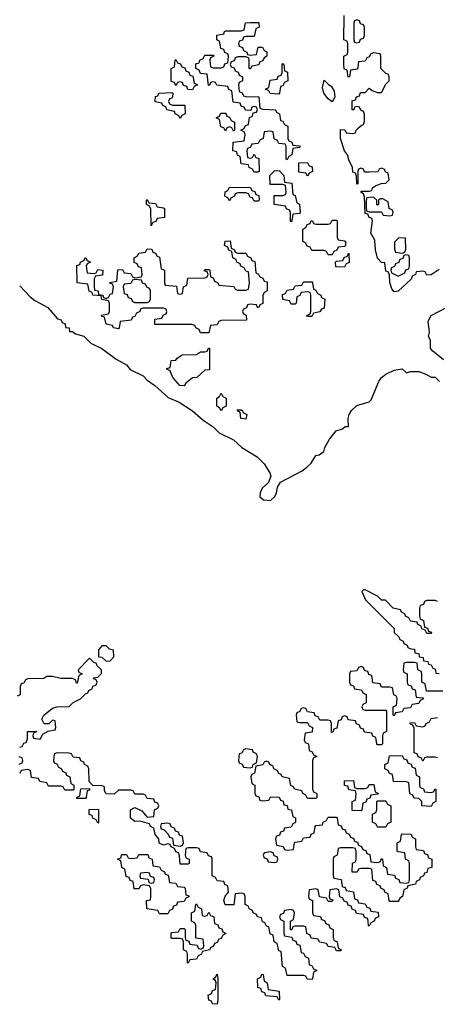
# Model space of a CAD drawing. Header units: inches. Extents: x 2710028 to 2964570, y 496606 to 722708.
# Tile 130 of 228: x 2841150 to 2843181, y 667606 to 672387. Entities that reach past the tile are written whole.
import ezdxf

# ---------------------------------------------------------------- set-up
doc = ezdxf.new("R2010")
doc.units = ezdxf.units.IN
doc.header["$MEASUREMENT"] = 0
doc.layers.add('C8646', color=7, linetype='Continuous')
doc.layers.add('C8647', color=7, linetype='Continuous')

msp = doc.modelspace()

# ---------------------------------------------------------------- linework, layer by layer
at = {"layer": 'C8646', "color": 6}
for points in [[(2843182, 669562), (2843170, 669566), (2843130, 669566), (2843118, 669562), (2843112.7, 669547.3), (2843098, 669542), (2843094, 669530), (2843094, 669490), (2843098, 669478), (2843114, 669470), (2843118, 669438), (2843132.7, 669432.7), (2843138, 669418), (2843152.7, 669412.7), (2843150, 669406), (2843130, 669406), (2843122, 669422), (2843106, 669430), (2843102, 669442), (2843086, 669450), (2843082, 669462), (2843050, 669466), (2843042, 669482), (2843026, 669490), (2843022, 669502), (2843006, 669510), (2843002, 669522), (2842966, 669530), (2842928, 669568), (2842910, 669568.7), (2842890, 669588), (2842830, 669618), (2842822, 669618), (2842814, 669610), (2842832, 669570), (2842970.7, 669430.7), (2842971.6, 669411.6), (2842994, 669390), (2842998, 669378), (2843014, 669370), (2843018, 669358), (2843034, 669350), (2843038, 669338), (2843051.6, 669331.6), (2843070, 669331), (2843072, 669312), (2843091.3, 669310), (2843092.7, 669292.7), (2843112, 669290), (2843114, 669274), (2843134, 669270), (2843138, 669258), (2843150, 669254), (2843158, 669238), (2843170, 669234), (2843174, 669214), (2843190, 669212)], [(2841150, 668854), (2841162, 668858), (2841170, 668874), (2841182, 668878), (2841187.3, 668892.7), (2841188.7, 668931.3), (2841234, 668930), (2841218, 668922), (2841214, 668910), (2841218, 668898), (2841250, 668894), (2841262, 668918), (2841288.4, 668931.6), (2841322, 668938), (2841326, 668950), (2841322, 668982), (2841310, 668986), (2841292, 668968), (2841268.4, 668968.4), (2841258, 668990), (2841268, 669010), (2841310, 669044.7), (2841331.1, 669051.1), (2841390, 669052), (2841410, 669072), (2841446, 669090), (2841470, 669114), (2841482, 669118), (2841486, 669130), (2841502, 669138), (2841506, 669150), (2841522, 669158), (2841526, 669170), (2841522, 669182), (2841510, 669186), (2841508.4, 669191.6), (2841530, 669194), (2841547.3, 669212.7), (2841548, 669230), (2841526, 669250), (2841522, 669262), (2841510, 669266), (2841490, 669286), (2841434, 669230), (2841438, 669218), (2841454, 669210), (2841438, 669202), (2841430, 669166), (2841426, 669166), (2841422, 669182), (2841407.3, 669187.3), (2841350, 669188.7), (2841310, 669198), (2841282, 669198), (2841267.3, 669187.3), (2841190, 669186), (2841178, 669182), (2841170, 669166), (2841158, 669162), (2841152.7, 669147.3), (2841152, 669108), (2841138, 669102)], [(2843207.3, 669127.3), (2843127.3, 669127.3), (2843122, 669162), (2843106, 669170), (2843106, 669210), (2843102, 669222), (2843086, 669230), (2843082, 669262), (2843070, 669266), (2843030, 669266), (2843018, 669262), (2843014, 669230), (2843018, 669218), (2843034, 669210), (2843034, 669170), (2843038, 669158), (2843052.7, 669152.7), (2843058, 669138), (2843072.7, 669132.7), (2843078, 669098), (2843110, 669094), (2843114, 669090), (2843098, 669082), (2843090, 669066), (2843058, 669062), (2843050, 669046), (2843018, 669042), (2843010, 669026), (2842978, 669022), (2842970, 669006), (2842966, 669010), (2842966, 669050), (2842982, 669058), (2842986, 669090), (2842982, 669102), (2842968.4, 669108.4), (2842962, 669142), (2842950, 669146), (2842910, 669146), (2842902, 669162), (2842867.3, 669167.3), (2842862, 669202), (2842847.3, 669207.3), (2842842, 669222), (2842827.3, 669227.3), (2842822, 669242), (2842810, 669246), (2842798, 669242), (2842790, 669226), (2842758, 669222), (2842754, 669210), (2842754, 669170), (2842758, 669158), (2842772.7, 669152.7), (2842778, 669138), (2842812.7, 669132.7), (2842818, 669118), (2842834, 669110), (2842834, 669070), (2842818, 669062), (2842814, 669050), (2842818, 669038), (2842830, 669034), (2842930, 669034), (2842934, 669030), (2842934, 668930), (2842918, 668922), (2842914, 668910), (2842914, 668870), (2842910, 668866), (2842890, 668866), (2842886, 668870), (2842882, 668902), (2842867.3, 668907.3), (2842862, 668922), (2842827.3, 668927.3), (2842822, 668942), (2842807.3, 668947.3), (2842802, 668962), (2842787.3, 668967.3), (2842782, 668982), (2842747.3, 668987.3), (2842742, 669002), (2842730, 669006), (2842718, 669002), (2842712.7, 668987.3), (2842698, 668982), (2842692.7, 668947.3), (2842678, 668942), (2842672.7, 668927.3), (2842666, 668926), (2842666, 668970), (2842662, 668982), (2842650, 668986), (2842610, 668986), (2842602, 669002), (2842587.3, 669007.3), (2842582, 669022), (2842550, 669026), (2842542, 669042), (2842530, 669046), (2842518, 669042), (2842512.7, 669027.3), (2842498, 669022), (2842494, 669010), (2842498, 668978), (2842510, 668974), (2842550, 668974), (2842558, 668958), (2842574, 668950), (2842572.7, 668927.3), (2842538, 668922), (2842534, 668890), (2842538, 668878), (2842554, 668870), (2842558, 668838), (2842572.7, 668832.7), (2842578, 668818), (2842594, 668810), (2842578, 668802), (2842574, 668790), (2842574, 668650), (2842578, 668638), (2842594, 668630), (2842594, 668610), (2842590, 668606), (2842550, 668606), (2842542, 668622), (2842526, 668630), (2842522, 668642), (2842486, 668650), (2842482, 668662), (2842468.4, 668668.4), (2842462, 668702), (2842426, 668710), (2842422, 668722), (2842410, 668726), (2842402, 668742), (2842386, 668750), (2842382, 668762), (2842366, 668770), (2842362, 668782), (2842350, 668786), (2842338, 668782), (2842331.6, 668768.4), (2842298, 668762), (2842291.6, 668728.4), (2842278, 668722), (2842274, 668710), (2842278, 668678), (2842294, 668670), (2842294, 668630), (2842298, 668618), (2842312.7, 668612.7), (2842318, 668598), (2842330, 668594), (2842362, 668598), (2842370, 668614), (2842411.6, 668611.6), (2842418, 668598), (2842431.6, 668591.6), (2842434, 668574), (2842450, 668572), (2842454, 668554), (2842471.1, 668551.1), (2842478, 668518), (2842491.6, 668511.6), (2842491.6, 668488.4), (2842478, 668482), (2842470, 668466), (2842438, 668462), (2842432.7, 668447.3), (2842418, 668442), (2842412.7, 668427.3), (2842398, 668422), (2842394, 668410), (2842398, 668378), (2842431.6, 668371.6), (2842438, 668358), (2842450, 668354), (2842482, 668358), (2842486, 668390), (2842490, 668394), (2842522, 668398), (2842530, 668414), (2842562, 668418), (2842568, 668432), (2842582, 668438), (2842586, 668470), (2842590, 668474), (2842622, 668478), (2842626, 668490), (2842642, 668498), (2842650, 668514), (2842690, 668514), (2842694, 668510), (2842698, 668478), (2842712.7, 668472.7), (2842718, 668458), (2842732.7, 668452.7), (2842738, 668438), (2842752.7, 668432.7), (2842758, 668418), (2842772.7, 668412.7), (2842778, 668398), (2842792.7, 668392.7), (2842798, 668378), (2842812.7, 668372.7), (2842818, 668358), (2842832.7, 668352.7), (2842838, 668338), (2842852.7, 668332.7), (2842858, 668298), (2842890, 668294), (2842902, 668298), (2842910, 668314), (2842914, 668310), (2842918, 668278), (2842934, 668270), (2842938, 668238), (2842972.7, 668232.7), (2842978, 668218), (2842992.7, 668212.7), (2842998, 668198), (2843030, 668194), (2843042, 668198), (2843046, 668210), (2843046, 668290), (2843042, 668302), (2843026, 668310), (2843022, 668342), (2842990, 668346), (2842986, 668350), (2842986, 668390), (2843002, 668398), (2843006, 668430), (2843010, 668434), (2843052.7, 668432.7), (2843058, 668418), (2843074, 668410), (2843074, 668370), (2843078, 668358), (2843112.7, 668352.7), (2843118, 668338), (2843132.7, 668332.7), (2843138, 668318), (2843154, 668310), (2843154, 668270), (2843134, 668266), (2843130, 668246), (2843118, 668242), (2843114, 668230), (2843098, 668222), (2843094, 668210), (2843078, 668202), (2843074, 668190), (2843038, 668182), (2843034, 668170), (2843018, 668162), (2843012, 668130), (2842998, 668122), (2842994, 668110), (2842990, 668106), (2842950, 668106), (2842946, 668110), (2842942, 668142), (2842926, 668150), (2842922, 668162), (2842906, 668170), (2842902, 668182), (2842887.3, 668187.3), (2842882, 668202), (2842867.3, 668207.3), (2842862, 668262), (2842850, 668266), (2842810, 668266), (2842798, 668262), (2842791.6, 668248.4), (2842767.3, 668247.3), (2842768.4, 668291.6), (2842782, 668298), (2842786, 668310), (2842786, 668350), (2842782, 668362), (2842770, 668366), (2842710, 668366), (2842698, 668362), (2842694, 668330), (2842678, 668322), (2842674, 668310), (2842674, 668230), (2842678, 668218), (2842712.7, 668212.7), (2842718, 668178), (2842732.7, 668172.7), (2842738, 668158), (2842772.7, 668152.7), (2842778, 668118), (2842792.7, 668112.7), (2842798, 668098), (2842830, 668094), (2842838, 668078), (2842852.7, 668072.7), (2842858, 668058), (2842892.7, 668052.7), (2842894, 668030), (2842878, 668022), (2842874, 668010), (2842858, 668002), (2842850, 667986), (2842846, 667990), (2842842, 668022), (2842827.3, 668027.3), (2842822, 668042), (2842787.3, 668047.3), (2842782, 668062), (2842767.3, 668067.3), (2842762, 668082), (2842747.3, 668087.3), (2842742, 668102), (2842727.3, 668107.3), (2842722, 668122), (2842707.3, 668127.3), (2842702, 668162), (2842690, 668166), (2842658, 668162), (2842654, 668130), (2842658, 668118), (2842672.7, 668112.7), (2842670, 668106), (2842650, 668106), (2842642, 668122), (2842607.3, 668127.3), (2842602, 668162), (2842590, 668166), (2842558, 668162), (2842554, 668130), (2842558, 668118), (2842574, 668110), (2842574, 668050), (2842578, 668038), (2842612.7, 668032.7), (2842618, 668018), (2842632.7, 668012.7), (2842638, 667998), (2842652.7, 667992.7), (2842658, 667978), (2842674, 667970), (2842674, 667930), (2842678, 667918), (2842694, 667910), (2842698, 667878), (2842714, 667870), (2842710, 667866), (2842690, 667866), (2842682, 667882), (2842650, 667886), (2842642, 667902), (2842607.3, 667907.3), (2842602, 667922), (2842567.3, 667927.3), (2842562, 667942), (2842546, 667950), (2842542, 667982), (2842530, 667986), (2842490, 667986), (2842478, 667982), (2842472.7, 667967.3), (2842467.3, 667967.3), (2842466, 668010), (2842482, 668018), (2842486, 668050), (2842482, 668062), (2842470, 668066), (2842438, 668062), (2842432.7, 668047.3), (2842418, 668042), (2842414, 668030), (2842418, 668018), (2842434, 668010), (2842434, 667950), (2842438, 667938), (2842472.7, 667932.7), (2842478, 667918), (2842492.7, 667912.7), (2842498, 667898), (2842512.7, 667892.7), (2842518, 667858), (2842530, 667854), (2842538, 667838), (2842554, 667830), (2842558, 667798), (2842570, 667794), (2842578, 667778), (2842594, 667770), (2842578, 667762), (2842574, 667730), (2842570, 667726), (2842547.3, 667727.3), (2842542, 667742), (2842530, 667746), (2842450, 667746), (2842442, 667782), (2842428, 667790), (2842422, 667862), (2842410, 667866), (2842402, 667902), (2842388, 667910), (2842382, 667942), (2842368.7, 667948.7), (2842362, 667982), (2842350, 667986), (2842342, 668002), (2842330, 668006), (2842326, 668026), (2842306, 668030), (2842302, 668042), (2842286, 668050), (2842282, 668062), (2842266, 668070), (2842262, 668082), (2842246, 668090), (2842246, 668130), (2842242, 668142), (2842230, 668146), (2842198, 668142), (2842191.1, 668088.9), (2842149.2, 668089.2), (2842142, 668110), (2842148.4, 668131.6), (2842166, 668150), (2842162, 668182), (2842148, 668188), (2842142, 668202), (2842110, 668206), (2842102, 668222), (2842086, 668230), (2842086, 668310), (2842082, 668322), (2842067.3, 668327.3), (2842062, 668342), (2842030, 668346), (2842022, 668362), (2842010, 668366), (2841970, 668366), (2841958, 668362), (2841954, 668330), (2841958, 668318), (2841974, 668310), (2841974, 668290), (2841970, 668286), (2841930, 668286), (2841927.3, 668327.3), (2841922, 668342), (2841910, 668346), (2841902, 668362), (2841886, 668370), (2841882, 668382), (2841870, 668386), (2841850, 668378), (2841828.9, 668388.9), (2841826, 668410), (2841808, 668430), (2841802, 668462), (2841786, 668470), (2841782, 668482), (2841735.3, 668495.3), (2841710, 668494), (2841688.7, 668510), (2841689, 668551), (2841710, 668562), (2841744.7, 668544.7), (2841770, 668514), (2841802, 668518), (2841806, 668550), (2841822, 668558), (2841826, 668570), (2841822, 668582), (2841807.3, 668587.3), (2841802, 668602), (2841770, 668606), (2841762, 668622), (2841750, 668626), (2841710, 668626), (2841702, 668642), (2841690, 668646), (2841630, 668646), (2841610, 668626), (2841570, 668628), (2841563.1, 668643.1), (2841562, 668662), (2841548.4, 668668.4), (2841507.3, 668667.3), (2841488, 668688), (2841486, 668750), (2841482, 668762), (2841466, 668770), (2841462, 668782), (2841448, 668788), (2841442, 668802), (2841410, 668806), (2841402, 668822), (2841390, 668826), (2841332.7, 668827.3), (2841318, 668822), (2841314, 668790), (2841318, 668778), (2841330, 668774), (2841338, 668758), (2841354, 668750), (2841358, 668738), (2841374, 668730), (2841378, 668718), (2841394, 668710), (2841398, 668678), (2841414, 668670), (2841414, 668650), (2841410, 668646), (2841370, 668646), (2841362, 668662), (2841350, 668666), (2841290, 668666), (2841282, 668682), (2841247.3, 668687.3), (2841242, 668702), (2841207.3, 668707.3), (2841202, 668742), (2841190, 668746), (2841158, 668742), (2841150, 668726)], [(2843182, 668802), (2843170, 668806), (2843130, 668806), (2843118, 668802), (2843110, 668786), (2843102, 668802), (2843087.3, 668807.3), (2843082, 668822), (2843067.3, 668827.3), (2843067.3, 668947.3), (2843062, 668962), (2843050, 668966), (2843047.3, 668972.7), (2843070, 668974), (2843078, 668958), (2843110, 668954), (2843122, 668958), (2843126, 668970), (2843142, 668978), (2843150, 668994), (2843182, 668998)], [(2841147.3, 668772.7), (2841162, 668778), (2841166, 668790), (2841162, 668802), (2841147.3, 668807.3)]]:
    msp.add_lwpolyline(points, dxfattribs=at)
for points in [[(2841570, 669346), (2841550, 669346), (2841532.7, 669327.3), (2841534, 669294), (2841550, 669292), (2841570, 669272), (2841590, 669274), (2841607.3, 669292.7), (2841606, 669326), (2841586, 669330)], [(2842250, 668846), (2842238, 668842), (2842230, 668826), (2842218, 668822), (2842214, 668790), (2842218, 668778), (2842232, 668772), (2842238, 668758), (2842270, 668754), (2842282, 668758), (2842286, 668770), (2842302, 668778), (2842306, 668810), (2842302, 668822), (2842286, 668830), (2842282, 668842)], [(2843150, 668634), (2843162, 668638), (2843170, 668652), (2843174, 668650), (2843174, 668590), (2843158, 668582), (2843150, 668566), (2843106, 668570), (2843106, 668590), (2843090, 668606), (2843067.3, 668607.3), (2843062, 668622), (2843047.3, 668627.3), (2843042, 668682), (2843030, 668686), (2842967.3, 668687.3), (2842962, 668722), (2842947.3, 668727.3), (2842942, 668742), (2842926, 668750), (2842926, 668770), (2842942, 668778), (2842947.3, 668812.7), (2843010, 668814), (2843018, 668798), (2843032.7, 668792.7), (2843038, 668778), (2843052.7, 668772.7), (2843058, 668758), (2843072.7, 668752.7), (2843078, 668718), (2843094, 668710), (2843094, 668670), (2843098, 668658), (2843112.7, 668652.7), (2843118, 668638)], [(2842790, 668654), (2842830, 668654), (2842842, 668658), (2842850, 668674), (2842872.7, 668672.7), (2842878, 668638), (2842894, 668630), (2842890, 668626), (2842858, 668622), (2842852.7, 668607.3), (2842838, 668602), (2842832.7, 668587.3), (2842818, 668582), (2842814, 668550), (2842810, 668546), (2842767.3, 668547.3), (2842766, 668590), (2842782, 668598), (2842786, 668630), (2842782, 668642), (2842750, 668648), (2842746, 668666), (2842728.9, 668668.9), (2842728.7, 668691.3), (2842772.7, 668692.7), (2842778, 668658)], [(2841430, 668606), (2841426, 668610), (2841442, 668618), (2841447.3, 668652.7), (2841490, 668654), (2841490, 668646), (2841478, 668642), (2841474, 668610), (2841470, 668606)], [(2842890, 668466), (2842882, 668482), (2842866, 668490), (2842866, 668530), (2842882, 668538), (2842886, 668550), (2842886, 668590), (2842890, 668594), (2842930, 668594), (2842938, 668578), (2842954, 668570), (2842954, 668490), (2842938, 668482), (2842930, 668466)], [(2841530, 668486), (2841522, 668502), (2841506, 668510), (2841502, 668522), (2841487.3, 668527.3), (2841487.3, 668552.7), (2841530, 668554), (2841534, 668550), (2841534, 668490)], [(2841870, 668486), (2841838, 668482), (2841834, 668470), (2841838, 668458), (2841852.7, 668452.7), (2841872.7, 668432.7), (2841878, 668418), (2841892.7, 668412.7), (2841898, 668378), (2841930, 668374), (2841942, 668378), (2841946, 668390), (2841942, 668422), (2841927.3, 668427.3), (2841922, 668442), (2841907.3, 668447.3), (2841902, 668462), (2841887.3, 668467.3), (2841882, 668482)], [(2842370, 668346), (2842338, 668342), (2842334, 668330), (2842338, 668318), (2842352.7, 668312.7), (2842358, 668298), (2842390, 668294), (2842402, 668298), (2842406, 668310), (2842402, 668322), (2842387.3, 668327.3), (2842382, 668342)], [(2841830, 668046), (2841822, 668062), (2841768, 668070), (2841766, 668110), (2841786, 668114), (2841788, 668130), (2841787.3, 668167.3), (2841782, 668182), (2841750, 668186), (2841738, 668182), (2841730, 668166), (2841707.3, 668167.3), (2841702, 668202), (2841687.3, 668207.3), (2841682, 668222), (2841667.3, 668227.3), (2841662, 668262), (2841646, 668270), (2841642, 668302), (2841626, 668310), (2841642, 668318), (2841647.3, 668332.7), (2841670, 668334), (2841678, 668318), (2841690, 668314), (2841722, 668318), (2841730, 668334), (2841772.7, 668332.7), (2841778, 668318), (2841794, 668310), (2841798, 668278), (2841830, 668274), (2841838, 668258), (2841854, 668250), (2841858, 668238), (2841872.7, 668232.7), (2841878, 668198), (2841910, 668194), (2841918, 668178), (2841950, 668174), (2841954, 668170), (2841958, 668138), (2841972.7, 668132.7), (2841972.7, 668127.3), (2841958, 668122), (2841950, 668106), (2841918, 668102), (2841912.7, 668087.3), (2841898, 668082), (2841892.7, 668067.3), (2841878, 668062), (2841870, 668046)], [(2841770, 668246), (2841738, 668242), (2841734, 668230), (2841738, 668218), (2841774, 668214), (2841778, 668198), (2841790, 668194), (2841802, 668198), (2841806, 668210), (2841802, 668222), (2841786, 668226), (2841782, 668242)], [(2842050, 668034), (2842062, 668038), (2842070, 668054), (2842078, 668038), (2842094, 668030), (2842098, 667998), (2842112.7, 667992.7), (2842118, 667978), (2842132.7, 667972.7), (2842138, 667958), (2842152, 667950), (2842138, 667942), (2842130, 667926), (2842118, 667922), (2842110, 667906), (2842098, 667902), (2842090, 667886), (2842078, 667882), (2842074, 667870), (2842038, 667862), (2842034, 667850), (2842018, 667842), (2842010, 667826), (2841978, 667822), (2841970, 667806), (2841966, 667810), (2841966, 667850), (2841962, 667862), (2841946, 667870), (2841946, 667910), (2841942, 667922), (2841930, 667926), (2841890, 667926), (2841886, 667930), (2841886, 667950), (2841890, 667954), (2841922, 667958), (2841930, 667974), (2841950, 667974), (2841954, 667970), (2841954, 667930), (2841958, 667918), (2841972.7, 667912.7), (2841978, 667898), (2842012.7, 667892.7), (2842018, 667878), (2842030, 667874), (2842042, 667878), (2842046, 667890), (2842042, 667922), (2842007.3, 667927.3), (2842006, 667990), (2842002, 668002), (2841986, 668010), (2841986, 668050), (2842002, 668058), (2842006, 668090), (2842010, 668094), (2842018, 668078), (2842034, 668070), (2842038, 668038)], [(2842110, 667606), (2842088, 667608), (2842082, 667622), (2842070, 667626), (2842066, 667650), (2842082, 667658), (2842087.3, 667672.7), (2842102, 667678), (2842106, 667710), (2842102, 667722), (2842088.7, 667730), (2842102, 667738), (2842110, 667752), (2842114, 667730), (2842114, 667630)], [(2842410, 667626), (2842402, 667642), (2842347.3, 667647.3), (2842342, 667662), (2842327.3, 667667.3), (2842322, 667682), (2842307.3, 667687.3), (2842306, 667730), (2842322, 667738), (2842327.3, 667752.7), (2842334, 667750), (2842338, 667718), (2842354, 667710), (2842358, 667678), (2842412, 667670), (2842414, 667630)]]:
    msp.add_lwpolyline(points, close=True, dxfattribs=at)
at = {"layer": 'C8647', "color": 6}
for points in [[(2843190, 671174), (2843150, 671148.7), (2843130, 671146), (2843122, 671162), (2843110, 671166), (2843078, 671162), (2843074, 671150), (2843058, 671142), (2843052.7, 671127.3), (2842990, 671069), (2842970, 671066), (2842960.2, 671080.2), (2842949, 671111), (2842948, 671148), (2842942, 671162), (2842930, 671166), (2842926, 671206), (2842910, 671208), (2842889.6, 671229.6), (2842879.3, 671270), (2842876.4, 671316.4), (2842858, 671350), (2842866, 671410), (2842862, 671422), (2842850, 671426), (2842842, 671442), (2842830, 671446), (2842827.3, 671527.3), (2842822, 671542), (2842808.7, 671550), (2842810, 671554), (2842850, 671554), (2842862, 671558), (2842866, 671570), (2842880.4, 671579.6), (2842908.4, 671591.6), (2842930, 671594), (2842946, 671610), (2842942, 671642), (2842930, 671646), (2842922, 671662), (2842910, 671666), (2842898, 671662), (2842891.6, 671648.4), (2842850, 671646), (2842827.3, 671647.3), (2842822, 671662), (2842810, 671666), (2842798, 671662), (2842794, 671650), (2842794, 671590), (2842790, 671588), (2842787.3, 671627.3), (2842782, 671642), (2842770, 671646), (2842768.7, 671668.7), (2842750, 671706), (2842744, 671730), (2842729.4, 671750), (2842709.3, 671810.7), (2842710, 671854), (2842731.6, 671851.6), (2842738, 671838), (2842770, 671834), (2842782, 671838), (2842786, 671850), (2842798, 671862), (2842810, 671874), (2842822, 671878), (2842827.3, 671892.7), (2842827.3, 671927.3), (2842822, 671942), (2842808, 671948), (2842802, 671962), (2842790, 671966), (2842778, 671962), (2842774, 671950), (2842766, 671950), (2842767.3, 671992.7), (2842782, 671998), (2842787.3, 672012.7), (2842802, 672018), (2842807.3, 672032.7), (2842830, 672034), (2842850, 672054), (2842863.6, 672043.6), (2842890, 672034), (2842910, 672034), (2842930, 672074), (2842946, 672090), (2842946, 672110), (2842942, 672122), (2842930, 672126), (2842906, 672150), (2842906, 672210), (2842902, 672222), (2842870, 672226), (2842858, 672222), (2842850, 672206), (2842838, 672202), (2842830, 672186), (2842798, 672182), (2842792.7, 672147.3), (2842758, 672142), (2842754, 672110), (2842747.3, 672107.3), (2842742, 672142), (2842728.4, 672148.4), (2842726, 672170), (2842726, 672210), (2842742, 672218), (2842746, 672230), (2842746, 672270), (2842742, 672282), (2842726, 672290), (2842727.3, 672407.3)], [(2841150, 671094.9), (2841200.5, 671040.5), (2841223, 671023), (2841286.8, 670990), (2841334, 670934), (2841351, 670930), (2841356.9, 670916.9), (2841371.3, 670910), (2841372.7, 670892.7), (2841391.3, 670890), (2841392.7, 670872.7), (2841407.3, 670872.7), (2841422, 670862), (2841462, 670850), (2841496.8, 670816.8), (2841550, 670790.5), (2841618.5, 670738.5), (2841670, 670710.4), (2841688, 670688), (2841750, 670658), (2841770, 670636.3), (2841807.3, 670610), (2841872.7, 670552.7), (2841926, 670530), (2841990, 670488), (2842041.8, 670441.8), (2842090.3, 670410.3), (2842120.6, 670380.6), (2842190, 670347.7), (2842230.8, 670310), (2842304.1, 670264.1), (2842338.8, 670230), (2842366.8, 670186.8), (2842370.7, 670170), (2842359.8, 670140.2), (2842328.4, 670111.6), (2842318.8, 670090), (2842318, 670070), (2842335.3, 670055.3), (2842370, 670052), (2842390, 670072), (2842399, 670090), (2842403.2, 670116.8), (2842418, 670142), (2842522.9, 670197.1), (2842545.6, 670214.4), (2842566.8, 670233.2), (2842590, 670270.7), (2842605.6, 670274.4), (2842629.2, 670290.8), (2842634, 670310), (2842657.2, 670350), (2842689.3, 670390), (2842720.4, 670399.6), (2842732, 670412), (2842748, 670412), (2842747.3, 670450), (2842751.8, 670470), (2842763.6, 670490), (2842790, 670513), (2842849.3, 670530.7), (2842859.3, 670540.7), (2842897, 670630), (2842909.7, 670650.3), (2842930, 670665.5), (2842970, 670686), (2843010, 670692), (2843030, 670672), (2843050, 670678), (2843090, 670678), (2843125.4, 670665.4), (2843150, 670651), (2843170, 670650.7), (2843191, 670630)], [(2843210, 670735.3), (2843158, 670778), (2843148, 670790), (2843148, 670830), (2843138, 670850), (2843142, 670870), (2843136.4, 670923.6), (2843150, 670951.3), (2843226, 670990)]]:
    msp.add_lwpolyline(points, dxfattribs=at)
for points in [[(2842270, 672214), (2842302, 672218), (2842310, 672254), (2842330, 672254), (2842338, 672238), (2842351.6, 672231.6), (2842352, 672210), (2842338, 672202), (2842332.7, 672187.3), (2842318, 672182), (2842312.7, 672167.3), (2842278, 672162), (2842270, 672146), (2842266, 672150), (2842266, 672190), (2842262, 672202), (2842250, 672206), (2842210, 672206), (2842198, 672202), (2842192.7, 672187.3), (2842178, 672182), (2842174, 672170), (2842178, 672158), (2842192.7, 672152.7), (2842198, 672138), (2842212.7, 672132.7), (2842218, 672118), (2842234, 672110), (2842234, 672090), (2842218, 672082), (2842214, 672070), (2842218, 672038), (2842232, 672032), (2842238, 672018), (2842250, 672014), (2842312.7, 672012.7), (2842318, 671958), (2842332.7, 671952.7), (2842394, 671950), (2842398, 671938), (2842414, 671930), (2842418, 671898), (2842430, 671894), (2842438, 671878), (2842454, 671870), (2842454, 671810), (2842458, 671798), (2842472.7, 671792.7), (2842478, 671778), (2842510, 671774), (2842514, 671770), (2842510, 671766), (2842478, 671762), (2842474, 671730), (2842458, 671722), (2842450, 671706), (2842446, 671710), (2842446, 671770), (2842442, 671782), (2842410, 671786), (2842402, 671802), (2842388, 671808), (2842382, 671842), (2842370, 671846), (2842338, 671842), (2842334, 671810), (2842318, 671802), (2842310, 671786), (2842278, 671782), (2842272.7, 671767.3), (2842258, 671762), (2842254, 671750), (2842258, 671718), (2842270, 671714), (2842282, 671718), (2842290, 671734), (2842298, 671718), (2842312.7, 671712.7), (2842314, 671650), (2842310, 671646), (2842290, 671646), (2842282, 671662), (2842266, 671670), (2842262, 671682), (2842227.3, 671687.3), (2842222, 671722), (2842208.4, 671728.4), (2842206, 671746), (2842186, 671750), (2842187.3, 671792.7), (2842242, 671798), (2842246, 671830), (2842242, 671842), (2842226, 671850), (2842242, 671858), (2842247.3, 671872.7), (2842262, 671878), (2842267.3, 671912.7), (2842282, 671918), (2842286, 671934), (2842302, 671938), (2842306, 671950), (2842302, 671962), (2842290, 671966), (2842278, 671962), (2842274, 671946), (2842247.3, 671947.3), (2842242, 671962), (2842227.3, 671967.3), (2842222, 671982), (2842187.3, 671987.3), (2842182, 672042), (2842167.3, 672047.3), (2842162, 672062), (2842108.4, 672068.4), (2842102, 672082), (2842090, 672086), (2842078, 672082), (2842074, 672070), (2842067.3, 672067.3), (2842062, 672122), (2842030, 672126), (2842022, 672142), (2842006, 672150), (2842007.3, 672172.7), (2842022, 672178), (2842026, 672190), (2842042, 672198), (2842050, 672214), (2842090, 672214), (2842094, 672210), (2842078, 672202), (2842074, 672190), (2842078, 672158), (2842090, 672154), (2842130, 672154), (2842142, 672158), (2842148, 672172), (2842162, 672178), (2842166, 672210), (2842162, 672222), (2842148, 672228), (2842142, 672242), (2842127.3, 672247.3), (2842122, 672282), (2842108.4, 672288.4), (2842108.4, 672311.6), (2842142, 672318), (2842146, 672330), (2842152.7, 672332.7), (2842227.3, 672332.7), (2842242, 672338), (2842248.7, 672371.3), (2842270, 672374), (2842312.7, 672372.7), (2842314, 672350), (2842298, 672342), (2842290, 672306), (2842250, 672306), (2842238, 672302), (2842232.7, 672287.3), (2842218, 672282), (2842214, 672270), (2842218, 672258), (2842232.7, 672252.7), (2842238, 672238), (2842254, 672230), (2842258, 672218)], [(2842790, 672386), (2842778, 672382), (2842774, 672370), (2842774, 672290), (2842778, 672278), (2842790, 672274), (2842802, 672278), (2842807.3, 672292.7), (2842822, 672298), (2842826, 672310), (2842826, 672350), (2842822, 672362), (2842807.3, 672367.3), (2842802, 672382)], [(2841990, 672046), (2841967.3, 672047.3), (2841962, 672062), (2841947.3, 672067.3), (2841942, 672082), (2841930, 672086), (2841918, 672082), (2841910, 672066), (2841902, 672082), (2841887.3, 672087.3), (2841886, 672150), (2841902, 672158), (2841906, 672190), (2841910, 672194), (2841918, 672178), (2841932.7, 672172.7), (2841938, 672158), (2841952.7, 672152.7), (2841958, 672138), (2841972.7, 672132.7), (2841978, 672118), (2841992.7, 672112.7), (2841998, 672078), (2842014, 672070), (2841998, 672062)], [(2842410, 672026), (2842368.4, 672028.4), (2842362, 672042), (2842346, 672050), (2842362, 672058), (2842367.3, 672092.7), (2842402, 672098), (2842407.3, 672112.7), (2842422, 672118), (2842426, 672130), (2842426, 672170), (2842430, 672174), (2842434, 672170), (2842438, 672138), (2842451.6, 672131.6), (2842454, 672090), (2842438, 672082), (2842430, 672066), (2842418, 672062), (2842414, 672030)], [(2842670, 671988), (2842650, 672002), (2842629.4, 672030), (2842622.7, 672057.3), (2842630, 672094), (2842651.6, 672071.6), (2842664.7, 672064.7), (2842679.6, 672039.6), (2842682, 672010)], [(2841892.7, 671972.7), (2841952.7, 671972.7), (2841954, 671930), (2841938, 671922), (2841930, 671908), (2841922, 671922), (2841906, 671930), (2841902, 671942), (2841866, 671950), (2841862, 671962), (2841846, 671970), (2841842, 671982), (2841808.9, 671988.9), (2841810, 672014), (2841822, 672018), (2841826, 672030), (2841890, 672034), (2841894, 672030), (2841892.7, 672012.7), (2841890, 672006), (2841878, 672002), (2841874, 671990), (2841878, 671978)], [(2842190, 671846), (2842182, 671862), (2842170, 671866), (2842158, 671862), (2842150, 671846), (2842142, 671862), (2842127.3, 671867.3), (2842122, 671902), (2842106, 671910), (2842122, 671918), (2842127.3, 671932.7), (2842152.7, 671932.7), (2842158, 671918), (2842170, 671914), (2842178, 671898), (2842194, 671890), (2842194, 671850)], [(2842550, 671628), (2842542, 671642), (2842507.3, 671647.3), (2842507.3, 671692.7), (2842550, 671694), (2842558, 671678), (2842572.7, 671672.7), (2842574, 671650), (2842558, 671642)], [(2842470, 671406), (2842466, 671410), (2842466, 671450), (2842462, 671462), (2842448, 671468), (2842442, 671482), (2842388, 671490), (2842387.3, 671532.7), (2842430, 671534), (2842442, 671538), (2842446, 671550), (2842442, 671582), (2842430, 671586), (2842367.3, 671587.3), (2842366, 671630), (2842390, 671654), (2842412.7, 671652.7), (2842434, 671630), (2842438, 671598), (2842472.7, 671592.7), (2842478, 671538), (2842490, 671534), (2842498, 671498), (2842511.1, 671491.1), (2842514, 671450), (2842510, 671446), (2842478, 671442), (2842474, 671410)], [(2842290, 671506), (2842282, 671522), (2842270, 671526), (2842262, 671542), (2842250, 671546), (2842210, 671546), (2842198, 671542), (2842194, 671530), (2842178, 671522), (2842170, 671508), (2842162, 671522), (2842148, 671530), (2842148.4, 671551.6), (2842162, 671558), (2842170, 671574), (2842271.6, 671571.6), (2842278, 671558), (2842292.7, 671552.7), (2842298, 671538), (2842312.7, 671532.7), (2842314, 671510), (2842310, 671506)], [(2841790, 671386), (2841787.3, 671467.3), (2841782, 671482), (2841766, 671490), (2841766, 671510), (2841770, 671514), (2841778, 671498), (2841810, 671494), (2841818, 671478), (2841850, 671474), (2841854, 671470), (2841854, 671426), (2841818, 671422), (2841812.7, 671407.3), (2841798, 671402)], [(2842870, 671526), (2842838, 671522), (2842834, 671510), (2842834, 671470), (2842838, 671458), (2842850, 671454), (2842910, 671454), (2842918, 671438), (2842950, 671434), (2842962, 671438), (2842966, 671450), (2842962, 671462), (2842946, 671470), (2842942, 671502), (2842916.4, 671516.4), (2842903.6, 671516.4), (2842894, 671510), (2842894, 671490), (2842890, 671486), (2842886, 671490), (2842886, 671510)], [(2842650, 671246), (2842642, 671262), (2842630, 671266), (2842570, 671266), (2842562, 671282), (2842547.3, 671287.3), (2842542, 671302), (2842526, 671310), (2842526, 671370), (2842542, 671378), (2842547.3, 671392.7), (2842562, 671398), (2842567.3, 671412.7), (2842574, 671410), (2842578, 671398), (2842590, 671394), (2842650, 671394), (2842662, 671398), (2842670, 671414), (2842690, 671414), (2842694, 671410), (2842694, 671330), (2842698, 671318), (2842730, 671314), (2842734, 671310), (2842734, 671290), (2842730, 671286), (2842698, 671282), (2842692.7, 671267.3), (2842678, 671262), (2842670, 671246)], [(2842210, 671254), (2842250, 671254), (2842258, 671238), (2842274, 671230), (2842278, 671218), (2842292.7, 671212.7), (2842298, 671158), (2842312, 671152), (2842318, 671138), (2842332.7, 671132.7), (2842338, 671118), (2842354, 671114), (2842354, 671070), (2842338, 671062), (2842332.7, 671047.3), (2842331.6, 671008.4), (2842318, 671002), (2842312, 670988), (2842306, 670990), (2842302, 671002), (2842270, 671006), (2842258, 671002), (2842252.7, 670987.3), (2842238, 670982), (2842234, 670970), (2842238, 670958), (2842252, 670952), (2842252.7, 670927.3), (2842130, 670926), (2842118, 670922), (2842110, 670906), (2842078, 670902), (2842070, 670866), (2842030, 670866), (2842022, 670882), (2842006, 670890), (2842002, 670902), (2841987.3, 670907.3), (2841807.3, 670907.3), (2841807.3, 670932.7), (2841842, 670938), (2841847.3, 670952.7), (2841862, 670958), (2841866, 670970), (2841862, 670982), (2841850, 670986), (2841750, 670986), (2841738, 670982), (2841734, 670970), (2841718, 670962), (2841710, 670946), (2841698, 670942), (2841692.7, 670927.3), (2841638, 670922), (2841634, 670890), (2841630, 670886), (2841606, 670890), (2841602, 670902), (2841570, 670908), (2841562, 670942), (2841550, 670946), (2841548, 670952), (2841582, 670958), (2841586, 670970), (2841586, 671010), (2841582, 671022), (2841550, 671028), (2841546, 671046), (2841506, 671050), (2841502, 671062), (2841488.4, 671068.4), (2841482, 671102), (2841429, 671109), (2841427.3, 671192.7), (2841442, 671198), (2841446, 671210), (2841462, 671218), (2841470, 671232), (2841478, 671218), (2841494, 671210), (2841478, 671202), (2841474, 671190), (2841478, 671158), (2841510, 671154), (2841522, 671158), (2841530, 671174), (2841554, 671170), (2841552.7, 671147.3), (2841518, 671142), (2841512, 671128), (2841511.6, 671091.6), (2841514, 671074), (2841531.3, 671070), (2841532.7, 671052.7), (2841554, 671050), (2841558, 671038), (2841570, 671034), (2841582, 671038), (2841590, 671054), (2841602, 671058), (2841606, 671090), (2841602, 671102), (2841590, 671106), (2841588.4, 671111.6), (2841622, 671118), (2841627.3, 671172.7), (2841650, 671174), (2841658, 671158), (2841690, 671154), (2841698, 671138), (2841710, 671134), (2841742, 671138), (2841746, 671150), (2841742, 671182), (2841727.3, 671187.3), (2841722, 671202), (2841707.3, 671207.3), (2841706, 671230), (2841722, 671238), (2841730, 671254), (2841762, 671258), (2841770, 671274), (2841792.7, 671272.7), (2841798, 671258), (2841810, 671254), (2841818, 671238), (2841830, 671234), (2841838, 671178), (2841854, 671170), (2841854, 671110), (2841858, 671098), (2841912.7, 671092.7), (2841918, 671058), (2841930, 671054), (2841942, 671058), (2841946, 671090), (2841962, 671098), (2841968, 671132), (2842050, 671134), (2842062, 671138), (2842066, 671150), (2842062, 671162), (2842047.3, 671167.3), (2842050, 671174), (2842070, 671174), (2842074, 671170), (2842078, 671138), (2842090, 671134), (2842098, 671118), (2842114, 671110), (2842118, 671098), (2842191.1, 671091.1), (2842198, 671078), (2842210, 671074), (2842250, 671074), (2842262, 671078), (2842268, 671110), (2842262, 671162), (2842250, 671166), (2842242, 671182), (2842226, 671190), (2842222, 671202), (2842206, 671210), (2842202, 671222), (2842186, 671230), (2842182, 671262), (2842167.3, 671267.3), (2842162, 671282), (2842146, 671290), (2842148.7, 671311.3), (2842174, 671314), (2842178, 671278), (2842194, 671270), (2842198, 671258)], [(2842992.7, 671327.3), (2842972.7, 671307.3), (2842972.7, 671272.7), (2842978, 671258), (2843010, 671254), (2843022, 671258), (2843027.3, 671272.7), (2843026, 671326)], [(2842730, 671186), (2842687.3, 671187.3), (2842686, 671210), (2842690, 671214), (2842722, 671218), (2842727.3, 671232.7), (2842742, 671238), (2842750, 671254), (2842751.6, 671208.4), (2842738, 671202)], [(2843030, 671246), (2843018, 671242), (2843012.7, 671227.3), (2842998, 671222), (2842992.7, 671207.3), (2842978, 671202), (2842972, 671188), (2842958, 671182), (2842954, 671170), (2842958, 671158), (2842990, 671142), (2843022, 671158), (2843027.3, 671172.7), (2843042, 671178), (2843046, 671190), (2843046, 671230), (2843042, 671242)], [(2841710, 671126), (2841698, 671122), (2841690, 671106), (2841658, 671102), (2841654, 671090), (2841658, 671058), (2841672, 671052), (2841678, 671038), (2841692.7, 671032.7), (2841698, 671018), (2841710, 671014), (2841770, 671014), (2841782, 671018), (2841786, 671030), (2841786, 671070), (2841782, 671082), (2841768, 671088), (2841762, 671102), (2841747.3, 671107.3), (2841742, 671122)], [(2842550, 670946), (2842546, 670950), (2842562, 670958), (2842566, 670970), (2842566, 671050), (2842562, 671062), (2842550, 671066), (2842518, 671062), (2842512.7, 671047.3), (2842498, 671042), (2842494, 671010), (2842490, 671006), (2842470, 671006), (2842462, 671022), (2842429.1, 671029.1), (2842427.3, 671052.7), (2842442, 671058), (2842450, 671074), (2842482, 671078), (2842490, 671094), (2842522, 671098), (2842530, 671114), (2842570, 671114), (2842574, 671110), (2842578, 671078), (2842590, 671074), (2842598, 671058), (2842614, 671050), (2842618, 671038), (2842634, 671030), (2842630, 670986), (2842618, 670982), (2842610, 670968), (2842578, 670962), (2842570, 670946)], [(2841950, 670609.2), (2841929.2, 670610), (2841895.3, 670650), (2841882, 670682), (2841866, 670690), (2841866, 670694), (2841882, 670698), (2841887.3, 670732.7), (2841910, 670734), (2841916.4, 670743.6), (2841940.4, 670759.6), (2842010, 670762), (2842030, 670774), (2842050, 670774), (2842062, 670778), (2842067.3, 670792.7), (2842072.7, 670792.7), (2842072.7, 670687.3), (2842050, 670686), (2842012, 670650), (2841990, 670648), (2841958, 670622)], [(2842130, 670488), (2842122, 670502), (2842108, 670510), (2842108, 670550), (2842122, 670558), (2842130, 670574), (2842138, 670558), (2842154, 670550), (2842154, 670510), (2842138, 670502)], [(2842250, 670448), (2842226, 670450), (2842222, 670482), (2842210, 670486), (2842207.3, 670492.7), (2842230, 670492), (2842238, 670478), (2842254, 670470)]]:
    msp.add_lwpolyline(points, close=True, dxfattribs=at)

doc.saveas('drawing.dxf')
